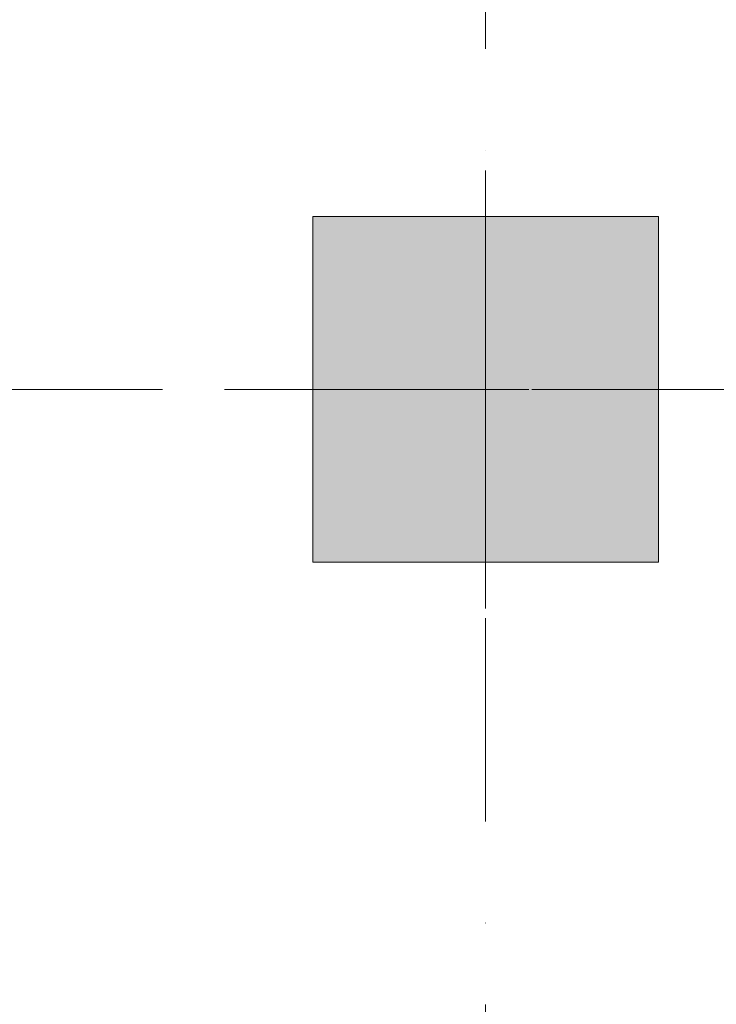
# Model space of a CAD drawing. Header units: millimetres. Extents: x -14761 to 157739, y -22400 to 107990.
# Tile 198 of 256: x 134191 to 135401, y 43933 to 45642. Entities that reach past the tile are written whole.
import ezdxf

# ---------------------------------------------------------------- set-up
doc = ezdxf.new("R2010")
doc.units = ezdxf.units.MM
doc.header["$MEASUREMENT"] = 0
doc.linetypes.add('Штриховая', pattern=[564.444447, 282.222223, -282.222223])
doc.linetypes.add('Штрихпунктирная', pattern=[670.277762, 352.777767, -176.388884, 0, -141.111112])
for name, color, linetype in [('Конструктив - Колонны', 7, 'Continuous'), ('Элемент Модели - Зона', 7, 'Continuous'), ('Элемент Модели - Оси', 7, 'Continuous')]:
    doc.layers.add(name, color=color, linetype=linetype)

msp = doc.modelspace()

# ---------------------------------------------------------------- hatches: boundary and pattern name
at = {"layer": 'Конструктив - Колонны', "linetype": 'Continuous', "lineweight": 0, "true_color": 0x000000}
msp.add_hatch(color=18, dxfattribs=at).paths.add_polyline_path([(134700, 44700), (135300, 44700), (135300, 45300), (134700, 45300)])

# ---------------------------------------------------------------- linework, layer by layer
at = {"layer": 'Конструктив - Колонны', "color": 251, "linetype": 'Continuous', "lineweight": 5, "true_color": 0x575757}
for p, q in [((135000, 45080), (135000, 45380)), ((134920, 45000), (134620, 45000)), ((135080, 45000), (135380, 45000)), ((135000, 44920), (135000, 44620))]:
    msp.add_line(p, q, dxfattribs=at)
at = {"layer": 'Конструктив - Колонны', "color": 251, "linetype": 'Continuous', "lineweight": 15, "true_color": 0x575757, "flags": 128}
msp.add_lwpolyline([(134700, 44700), (135300, 44700), (135300, 45300), (134700, 45300)], close=True, dxfattribs=at)
at = {"layer": 'Конструктив - Колонны', "color": 251, "linetype": 'Continuous', "lineweight": 5, "true_color": 0x575757}
msp.add_point((135000, 45000), dxfattribs=at)
at = {"layer": 'Элемент Модели - Зона', "color": 7, "linetype": 'Штриховая', "lineweight": 15, "flags": 128}
for points in [[(36150, 44957.4), (36110, 44957.4), (36110, 36320), (41880.3, 36320), (41880.3, 39141.6), (45142.5, 42405.1), (45156.7, 42391), (45156.7, 42420), (63300, 42420), (63300, 42400), (77399.7, 42400), (77399.7, 42420), (114081.4, 42420), (117316.7, 39176.5), (117320.1, 38841.9), (117320.1, 36305), (117360, 36305), (117360, 34300), (117120, 34300), (117120, 35700), (116700, 35700), (116700, 36100), (108300, 36100), (108300, 35700), (107700, 35700), (107700, 36100), (99320, 36100), (99320, 26970), (107700, 26970), (107700, 27650), (108300, 27650), (108300, 26460), (112380, 26460), (112380, 27370), (112500, 27370), (112500, 21180.1), (117120, 21180.1), (117120, 26250), (116650, 26250), (116650, 27750), (117120, 27750), (117120, 32800), (117360, 32800), (117360, 20150.1), (117120, 20150.1), (117120, 20940.1), (99320, 20940.1), (99320, 14650.1), (117120, 14650.1), (117120, 17700.1), (116700.1, 17700.1), (116700.1, 18325.6), (117120, 18325.6), (117120, 18650.1), (117360, 18650.1), (117360, 18320.1), (120850, 18320.1), (120850, 37205.1), (120238.9, 37205.1), (120238.9, 45000), (125700, 45000), (125700, 45300), (126300, 45300), (126300, 45000), (141025, 45000), (141025, 45100), (140125, 45100), (140125, 47500), (132700, 47500), (132700, 53680), (130530, 53680), (130530, 54300), (129182.9, 54300), (126300, 54300), (126300, 53700), (125700, 53700), (125700, 54212.5), (124799.8, 54212.5), (117300, 54212.5), (117300, 53700), (116700, 53700), (116700, 54212.5), (108300, 54212.5), (108300, 53700), (107700, 53700), (107700, 54212.5), (99300, 54212.5), (99300, 53700), (98700, 53700), (98700, 54212.5), (90650, 54212.5), (90650, 53700), (90050, 53700), (89950, 53700), (89950, 48632.8), (77450.1, 48632.8), (77450.1, 53800), (77450.1, 61690), (77460.1, 61690), (77460.1, 67850), (74720, 67850), (74720, 59730), (73964.5, 59730), (73964.5, 54212), (72300.1, 54212), (72300.1, 53700), (71700.1, 53700), (71700.1, 54212), (63300, 54212), (63300, 53700), (62700, 53700), (62700, 54212), (61025, 54212), (61025, 46500), (61025, 45000), (54300, 45000), (54300, 44700), (53700, 44700), (53700, 45000), (45300, 45000), (45300, 44700), (44700, 44700), (44700, 45000), (36750, 45000), (36750, 44700), (36150, 44700)], [(120850, 18309.2), (120850, 18300.1), (122410, 18300.1), (122410, 18320.1), (125725, 18320.1), (125725, 24100), (125700, 24100), (125700, 25600), (125725, 25600), (125725, 26250), (125650, 26250), (125650, 27750), (125725, 27750), (125725, 28400), (125700, 28400), (125700, 29900), (125725, 29900), (125725, 35700), (125700, 35700), (125700, 36300), (126300, 36300), (126300, 35825), (134700, 35825), (134700, 36300), (135300, 36300), (135300, 35825), (141025, 35825), (141025, 45000), (138380.7, 45000), (135300, 45000), (135300, 44700), (134700, 44700), (134700, 45000), (126300, 45000), (126300, 44700), (125700, 44700), (125700, 45000), (122696.3, 45000), (122696.3, 42752.3), (124332.5, 42752.3), (124332.5, 39578.1), (122696.3, 39578.1), (122696.3, 37205.1), (120850, 37205.1)]]:
    msp.add_lwpolyline(points, close=True, dxfattribs=at)
at = {"layer": 'Элемент Модели - Оси', "color": 7, "linetype": 'Штрихпунктирная', "lineweight": 15}
for p, q in [((135000, 92200), (135000, -1975)), ((-12760.6, 45000), (155650, 45000))]:
    msp.add_line(p, q, dxfattribs=at)

doc.saveas('drawing.dxf')
